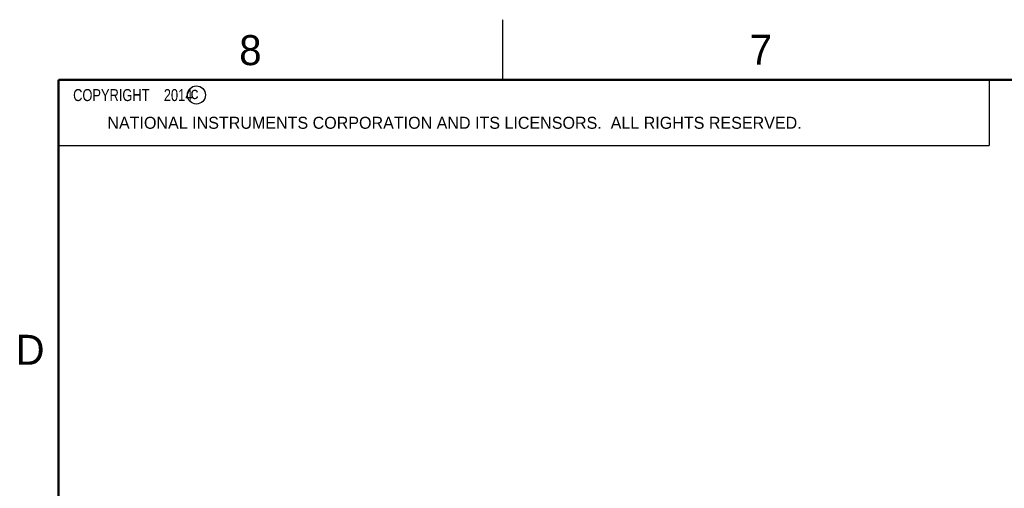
# Model space of a CAD drawing. Header units: inches. Extents: x 0 to 34, y 0 to 22.
# Tile 27 of 74: x 0.2 to 8.4, y 18.1 to 22. Entities that reach past the tile are written whole.
import ezdxf

# ---------------------------------------------------------------- set-up
doc = ezdxf.new("R2010")
doc.units = ezdxf.units.IN
doc.header["$LTSCALE"] = 1.87
doc.header["$MEASUREMENT"] = 0
doc.layers.get('0').update_dxf_attribs({"linetype": 'CONTINUOUS'})
doc.layers.add('DETAIL', color=7, linetype='CONTINUOUS')
doc.styles.get("Standard").update_dxf_attribs({"font": 'txt', "width": 0.8})
doc.styles.add('TEXTSTYLE_2', font='txt')

msp = doc.modelspace()

# ---------------------------------------------------------------- linework, layer by layer
at = {"color": 2, "linetype": 'CONTINUOUS'}
for p, q in [((4.2, 21.5), (4.2, 22)), ((0.5, 21.5), (8.25, 21.5)), ((0.5, 21.5), (0.5, 20.9531)), ((8.25, 21.5), (8.25, 20.9531)), ((0.5, 20.9531), (8.25, 20.9531))]:
    msp.add_line(p, q, dxfattribs=at)
at = {"color": 7, "linetype": 'CONTINUOUS', "const_width": 0.02}
for points in [[(0.5, 21.5), (0.5, 0.5)], [(33.5, 21.5), (0.5, 21.5)]]:
    msp.add_lwpolyline(points, dxfattribs=at)
at = {"color": 2, "linetype": 'CONTINUOUS'}
msp.add_circle((1.6484, 21.3727), 0.0754, dxfattribs=at)

# ---------------------------------------------------------------- texts
at = {"color": 2, "linetype": 'CONTINUOUS', "attachment_point": 1, "line_spacing_factor": 0.9, "style": 'TEXTSTYLE_2'}
for s, insert, char_height, width in [('8', (2.0046, 21.8713), 0.25, 0.25), ('7', (6.2556, 21.8743), 0.25, 0.25), ('c', (1.599, 21.4388), 0.1, 0.1), ('NATIONAL INSTRUMENTS CORPORATION AND ITS LICENSORS.  ALL RIGHTS RESERVED.', (0.9071, 21.1911), 0.1, 7.3), ('D', (0.1424, 19.375), 0.25, 0.25)]:
    msp.add_mtext(s, dxfattribs=dict(at, insert=insert, char_height=char_height, width=width))
at = {"layer": 'DETAIL', "color": 2, "linetype": 'CONTINUOUS', "insert": (0.5625, 21.4219), "char_height": 0.1, "width": 1.52, "attachment_point": 1, "line_spacing_factor": 0.9}
msp.add_mtext('  COPYRIGHT    2014', dxfattribs=at)

doc.saveas('drawing.dxf')
